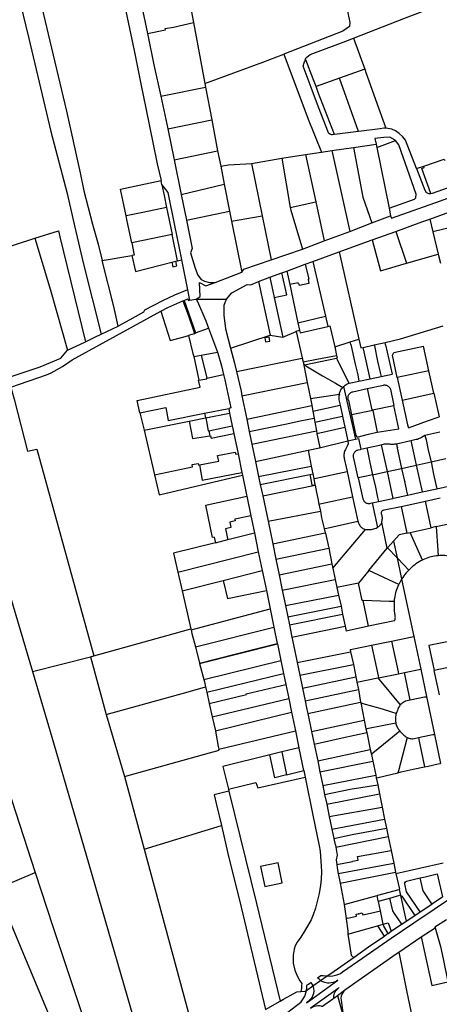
# Model space of a CAD drawing. Header units: inches. Extents: x 210911 to 224988, y 571697 to 586201.
# Tile 186 of 256: x 213439 to 213830, y 580238 to 581157. Entities that reach past the tile are written whole.
import ezdxf

# ---------------------------------------------------------------- set-up
doc = ezdxf.new("R2010")
doc.units = ezdxf.units.IN
doc.header["$MEASUREMENT"] = 0

msp = doc.modelspace()

# ---------------------------------------------------------------- linework, layer by layer
for points in [[(213387.539, 581401.752), (213398.925, 581348.282), (213413.244, 581283.3), (213426.247, 581227.891), (213447.634, 581139.304)], [(213579.999, 581265.774), (213647.338, 581278.648), (213705.869, 581290.859), (213719.67, 581286.225), (213737.368, 581201.257), (213746.861, 581154.276), (213746.507, 581150.532), (213740.487, 581146.221), (213685.251, 581124.706)], [(213520.43, 581246.296), (213525.5, 581222.681), (213535.068, 581179.701), (213545.855, 581128.1), (213552.49, 581095.592), (213556.819, 581074.383), (213567.31, 581022.3), (213570.933, 581006.799)], [(213445.215, 581230.43), (213447.412, 581220.682), (213482.851, 581071.5), (213495.601, 581014.099), (213499.093, 580997.237), (213507.027, 580966.196)], [(213595.462, 581183.997), (213601.106, 581154.086)], [(213551.867, 581174.697), (213558.253, 581143.908)], [(213750.439, 581139.673), (213798.633, 581158.685), (213828.307, 581169.77), (213829.194, 581167.255)], [(213582.577, 581149.964), (213601.106, 581154.086)], [(213601.106, 581154.086), (213611.796, 581097.43)], [(213558.253, 581143.908), (213575.121, 581147.441)], [(213558.253, 581143.908), (213564.321, 581114.652), (213570.646, 581085.54)], [(213574.906, 581148.499), (213582.577, 581149.964)], [(213575.121, 581147.441), (213574.906, 581148.499)], [(213447.634, 581139.304), (213468.314, 581052.6), (213483.452, 580994.844), (213490.409, 580964.563)], [(213705.751, 581119.409), (213705.372, 581120.388), (213706.808, 581121.998), (213709.964, 581124.417), (213745.77, 581137.868), (213747.729, 581138.604), (213750.439, 581139.673)], [(213750.439, 581139.673), (213760.755, 581110.666)], [(213611.796, 581097.43), (213665.662, 581117.113), (213685.251, 581124.706)], [(213685.251, 581124.706), (213708.126, 581064.18), (213720.422, 581033.227)], [(213703.411, 581113.505), (213703.621, 581114.551), (213703.905, 581115.578), (213704.262, 581116.583), (213704.691, 581117.56), (213705.188, 581118.503), (213705.751, 581119.409)], [(213715.377, 581094.526), (213712.954, 581100.79), (213712.943, 581100.818), (213705.751, 581119.409)], [(213726.948, 581051.245), (213717.828, 581075.339), (213710.879, 581093.72), (213703.411, 581113.505)], [(213760.755, 581110.666), (213737.302, 581102.324)], [(213760.755, 581110.666), (213762.209, 581106.578), (213762.729, 581105.116), (213770.755, 581082.565), (213780.371, 581055.535)], [(213611.796, 581097.43), (213612.432, 581094.043)], [(213737.302, 581102.324), (213715.377, 581094.526)], [(213755.104, 581052.56), (213737.302, 581102.324)], [(213570.646, 581085.54), (213612.432, 581094.043)], [(213612.432, 581094.043), (213618.195, 581063.353)], [(213732.739, 581049.654), (213717.502, 581089.035), (213715.377, 581094.526)], [(213570.646, 581085.54), (213577.287, 581054.97)], [(213577.287, 581054.97), (213618.195, 581063.353)], [(213618.195, 581063.353), (213623.687, 581034.46)], [(213577.287, 581054.97), (213583.164, 581026.213)], [(213726.948, 581051.245), (213727.016, 581051.188), (213728.13, 581050.301), (213730.299, 581049.337)], [(213755.104, 581052.56), (213732.739, 581049.654)], [(213780.371, 581055.535), (213778.449, 581055.594), (213775.194, 581055.171), (213755.104, 581052.56)], [(213809.009, 581017.937), (213798.614, 581044.495), (213796.173, 581047.642), (213792.732, 581050.735), (213789.543, 581053.042), (213785.994, 581054.699), (213782.362, 581055.473), (213780.371, 581055.535)], [(213784.881, 580973.779), (213785.867, 580971.8), (213831.237, 580987.867), (213961.098, 581035.906), (213986.527, 581045.03), (214017.048, 581053.825), (214022.222, 581055.72)], [(213732.739, 581049.654), (213730.299, 581049.337)], [(213789.374, 581044.022), (213789.02, 581044.462), (213784.271, 581047.126), (213778.679, 581046.841), (213770.229, 581045.97), (213771.275, 581040.814)], [(213771.897, 581037.751), (213789.374, 581044.022)], [(213783.41, 580981.028), (213807.01, 580989.393), (213808.296, 580990.804), (213808.756, 580994.073), (213792.422, 581040.239), (213789.374, 581044.022)], [(213583.164, 581026.213), (213623.687, 581034.46)], [(213623.687, 581034.46), (213626.523, 581020.092)], [(213705.449, 581030.992), (213720.422, 581033.227)], [(213720.422, 581033.227), (213730.21, 581034.687)], [(213730.21, 581034.687), (213750.429, 581037.703)], [(213730.21, 581034.687), (213746.733, 580959.384)], [(213750.429, 581037.703), (213771.275, 581040.814)], [(213750.429, 581037.703), (213759.027, 580991.248), (213767.502, 580967.221)], [(213771.275, 581040.814), (213771.897, 581037.751)], [(213771.897, 581037.751), (213783.41, 580981.028)], [(213583.164, 581026.213), (213589.745, 580993.848)], [(213626.523, 581020.092), (213633.66, 581021.621), (213655.208, 581022.609)], [(213655.208, 581022.609), (213683.356, 581027.696)], [(213655.208, 581022.609), (213665.015, 580973.828)], [(213683.356, 581027.696), (213705.449, 581030.992)], [(213683.356, 581027.696), (213691.403, 580981.713)], [(213705.449, 581030.992), (213715.053, 580987.002)], [(213815.919, 581020.289), (213834.879, 581026.744), (213835.3, 581025.487)], [(213626.523, 581020.092), (213629.806, 581003.453)], [(213809.009, 581017.937), (213815.919, 581020.289)], [(213809.009, 581017.937), (213816.739, 580997.816), (213818.107, 580995.687), (213820.555, 580994.597), (213822.361, 580994.783)], [(213822.361, 580994.783), (213813.979, 581018.182), (213816.128, 581019.038), (213815.919, 581020.289)], [(213538.413, 580973.836), (213533.249, 580998.773), (213570.933, 581006.799)], [(213571.786, 581002.707), (213570.933, 581006.799)], [(213571.786, 581002.707), (213577.399, 580995.641), (213583.494, 580964.806), (213589.85, 580933.152), (213589.91, 580932.857)], [(213571.786, 581002.707), (213573.736, 580992.989)], [(213589.745, 580993.848), (213629.806, 581003.453)], [(213629.806, 581003.453), (213634.803, 580978.135)], [(213821.324, 580970.922), (213894.972, 580997.923)], [(213822.361, 580994.783), (213824.068, 580994.959), (213843.194, 581001.91)], [(213573.736, 580992.989), (213576.028, 580981.565)], [(213589.745, 580993.848), (213594.577, 580969.996)], [(213691.403, 580981.713), (213715.053, 580987.002)], [(213715.053, 580987.002), (213723.034, 580950.442)], [(213553.995, 580977.038), (213538.413, 580973.836)], [(213576.028, 580981.565), (213553.995, 580977.038)], [(213576.028, 580981.565), (213581.32, 580956.538)], [(213594.577, 580969.996), (213634.803, 580978.135)], [(213634.803, 580978.135), (213636.642, 580968.818)], [(213691.403, 580981.713), (213691.851, 580979.152), (213702.715, 580942.933)], [(213783.41, 580981.028), (213784.881, 580973.779)], [(213539.432, 580968.91), (213538.413, 580973.836)], [(213543.621, 580948.658), (213539.432, 580968.91)], [(213594.577, 580969.996), (213599.956, 580943.433), (213598.511, 580939.322), (213602.674, 580925.042), (213605.332, 580918.524), (213608.229, 580914.519), (213611.499, 580912.834), (213615.952, 580911.828), (213621.295, 580911.801)], [(213636.642, 580968.818), (213665.015, 580973.828)], [(213636.642, 580968.818), (213646.105, 580921.272)], [(213665.015, 580973.828), (213673.564, 580932.811)], [(213767.502, 580967.221), (213784.881, 580973.779)], [(213789.664, 580959.436), (213813.921, 580968.208), (213821.324, 580970.922)], [(213821.324, 580970.922), (213824.194, 580959.057)], [(213453.407, 580952.996), (213475.261, 580959.828)], [(213475.261, 580959.828), (213476.592, 580954.378), (213500.485, 580856.523)], [(213490.409, 580964.563), (213498.639, 580928.739), (213515.077, 580863.684), (213515.118, 580863.522)], [(213507.027, 580966.196), (213512.195, 580947.323), (213515.891, 580932.281)], [(213723.034, 580950.442), (213746.733, 580959.384)], [(213746.733, 580959.384), (213767.502, 580967.221)], [(213767.628, 580951.467), (213789.664, 580959.436)], [(213789.664, 580959.436), (213799.826, 580929.749)], [(213848.897, 580964.758), (213824.194, 580959.057)], [(213824.194, 580959.057), (213829.239, 580938.198)], [(213395.954, 580936.264), (213417.835, 580941.633), (213453.407, 580952.996)], [(213453.407, 580952.996), (213468.029, 580904.668), (213483.874, 580848.622)], [(213581.32, 580956.538), (213543.621, 580948.658)], [(213586.402, 580931.991), (213581.32, 580956.538)], [(213702.715, 580942.933), (213723.034, 580950.442)], [(213736.906, 580940.304), (213746.251, 580943.737), (213767.628, 580951.467)], [(213767.628, 580951.467), (213775.445, 580922.746), (213799.826, 580929.749)], [(213543.621, 580948.658), (213545.976, 580937.326), (213543.822, 580936.883)], [(213673.564, 580932.811), (213702.715, 580942.933)], [(213712.363, 580931.286), (213736.906, 580940.304)], [(213736.906, 580940.304), (213755.385, 580858.783)], [(213515.891, 580932.281), (213543.822, 580936.883)], [(213530.949, 580871.144), (213526.946, 580889.454), (213515.891, 580932.281)], [(213543.822, 580936.883), (213547.086, 580922.095)], [(213580.901, 580930.632), (213584.694, 580931.569)], [(213580.901, 580930.632), (213581.946, 580926.379), (213585.734, 580927.345), (213584.694, 580931.569)], [(213584.694, 580931.569), (213586.402, 580931.991)], [(213586.402, 580931.991), (213589.91, 580932.857)], [(213589.91, 580932.857), (213595.587, 580904.923)], [(213646.105, 580921.272), (213648.057, 580924.072), (213673.564, 580932.811)], [(213705.25, 580928.672), (213712.363, 580931.286)], [(213712.363, 580931.286), (213724.062, 580880.466)], [(213799.826, 580929.749), (213829.239, 580938.198)], [(213829.239, 580938.198), (213831.256, 580929.858)], [(213547.086, 580922.095), (213570.229, 580927.997), (213580.901, 580930.632)], [(213683.499, 580920.681), (213688.268, 580922.433)], [(213688.268, 580922.433), (213705.25, 580928.672)], [(213688.268, 580922.433), (213690.932, 580909.922)], [(213705.25, 580928.672), (213708.632, 580914.912), (213707.889, 580914.751), (213708.713, 580910.639), (213700.02, 580908.824), (213699.712, 580910.299), (213699.042, 580910.159), (213698.75, 580911.556), (213690.932, 580909.922)], [(213621.295, 580911.801), (213646.105, 580921.272)], [(213631.934, 580896.1), (213637.051, 580902.026), (213651.173, 580909.823), (213654.673, 580909.564), (213661.906, 580912.747)], [(213661.906, 580912.747), (213672.413, 580916.608)], [(213661.906, 580912.747), (213672.634, 580862.741)], [(213672.413, 580916.608), (213683.499, 580920.681)], [(213672.413, 580916.608), (213676.479, 580897.576)], [(213676.479, 580897.576), (213688.019, 580900.104), (213683.499, 580920.681)], [(213595.587, 580904.923), (213583.54, 580899.79), (213572.27, 580894.65), (213555.38, 580885.95), (213554.7, 580883.98), (213541.82, 580876.99), (213530.949, 580871.144)], [(213595.587, 580904.923), (213597.543, 580895.296)], [(213603.692, 580896.281), (213607.232, 580898.545), (213606.688, 580911.734), (213612.737, 580908.534), (213621.295, 580911.801)], [(213690.932, 580909.922), (213698.528, 580874.241)], [(213570.618, 580884.827), (213577.205, 580888.437), (213591.281, 580894.56)], [(213591.281, 580894.56), (213592.336, 580895.02)], [(213591.281, 580894.56), (213596.305, 580881.448)], [(213592.336, 580895.02), (213595.857, 580896.552)], [(213592.336, 580895.02), (213602.945, 580864.64)], [(213595.857, 580896.552), (213596.217, 580895.084), (213597.543, 580895.296)], [(213597.543, 580895.296), (213603.692, 580896.281)], [(213603.692, 580896.281), (213604.969, 580894.108), (213612.79, 580875.838), (213615.147, 580869.116)], [(213603.692, 580896.281), (213631.934, 580896.1)], [(213631.934, 580896.1), (213630.537, 580893.669), (213629.485, 580890.342), (213629.543, 580881.246), (213630.964, 580868.491), (213635.714, 580850.499)], [(213676.479, 580897.576), (213684.352, 580860.716)], [(213430.929, 580813.982), (213464.162, 580825.601), (213468.592, 580827.423), (213478.917, 580833.265), (213488.131, 580839.623), (213570.618, 580884.827)], [(213570.618, 580884.827), (213579.489, 580857.675), (213591.331, 580860.744), (213596.56, 580862.368)], [(213596.305, 580881.448), (213602.008, 580864.296)], [(213698.528, 580874.241), (213724.062, 580880.466)], [(213724.062, 580880.466), (213726.289, 580870.79)], [(213515.118, 580863.522), (213530.949, 580871.144)], [(213602.945, 580864.64), (213615.147, 580869.116)], [(213615.147, 580869.116), (213623.475, 580846.85)], [(213696.923, 580866.295), (213700.029, 580867.192)], [(213698.528, 580874.241), (213700.029, 580867.192)], [(213700.029, 580867.192), (213700.543, 580864.779), (213726.289, 580870.79)], [(213726.289, 580870.79), (213728.155, 580871.226), (213733.003, 580851.706)], [(213779.692, 580855.802), (213794.079, 580859.084), (213833.881, 580871.237)], [(213500.485, 580856.523), (213509.176, 580860.657), (213515.118, 580863.522)], [(213596.56, 580862.368), (213597.801, 580862.753), (213602.008, 580864.296)], [(213596.56, 580862.368), (213600.689, 580845.596), (213601.362, 580842.583)], [(213602.008, 580864.296), (213602.945, 580864.64)], [(213635.714, 580850.499), (213672.652, 580862.656), (213672.634, 580862.741)], [(213672.216, 580857.02), (213671.658, 580860.781), (213667.795, 580860.086), (213668.396, 580856.443), (213672.216, 580857.02)], [(213672.634, 580862.741), (213684.352, 580860.716)], [(213684.352, 580860.716), (213684.55, 580860.682), (213696.99, 580865.996)], [(213696.99, 580865.996), (213696.923, 580866.295)], [(213696.99, 580865.996), (213702.48, 580841.577), (213702.556, 580841.203)], [(213747.343, 580856.24), (213755.385, 580858.783)], [(213755.385, 580858.783), (213757.223, 580850.677), (213759.323, 580851.156)], [(213426.639, 580822.548), (213458.206, 580833.199), (213477.392, 580841.246), (213483.874, 580848.622)], [(213483.874, 580848.622), (213500.485, 580856.523)], [(213635.714, 580850.499), (213639.421, 580836.461), (213641.192, 580828.845)], [(213733.003, 580851.706), (213747.343, 580856.24)], [(213733.003, 580851.706), (213734.46, 580843.677)], [(213747.874, 580853.873), (213747.343, 580856.24)], [(213747.874, 580853.873), (213751.999, 580835.485), (213754.21, 580825.46), (213755.417, 580819.827)], [(213759.323, 580851.156), (213769.597, 580853.499)], [(213759.609, 580849.86), (213759.323, 580851.156)], [(213765.766, 580821.986), (213759.609, 580849.86)], [(213769.597, 580853.499), (213779.692, 580855.802)], [(213769.801, 580852.544), (213769.597, 580853.499)], [(213769.801, 580852.544), (213772.802, 580838.467), (213774.918, 580829.1), (213775.977, 580824.127)], [(213780.157, 580853.728), (213779.692, 580855.802)], [(213780.157, 580853.728), (213786.302, 580826.296)], [(213788.04, 580846.298), (213815.628, 580852.355)], [(213820.612, 580829.39), (213815.628, 580852.355)], [(213601.362, 580842.583), (213608.187, 580843.9)], [(213601.362, 580842.583), (213606.284, 580820.562)], [(213608.187, 580843.9), (213623.475, 580846.85)], [(213608.187, 580843.9), (213613.515, 580822.439)], [(213623.475, 580846.85), (213623.841, 580845.855), (213627.164, 580834.059), (213629.162, 580825.831)], [(213641.192, 580828.845), (213702.556, 580841.203)], [(213702.556, 580841.203), (213703.292, 580837.572)], [(213703.292, 580837.572), (213716.249, 580840.28), (213734.46, 580843.677)], [(213704.648, 580834.838), (213719.478, 580838.004), (213734.501, 580841.234)], [(213734.46, 580843.677), (213734.995, 580841.34)], [(213734.995, 580841.34), (213734.501, 580841.234)], [(213734.501, 580841.234), (213735.459, 580839.313)], [(213746.144, 580817.89), (213735.459, 580839.313)], [(213786.537, 580843.935), (213788.04, 580846.298)], [(213791.032, 580823.022), (213786.537, 580843.935)], [(213703.292, 580837.572), (213703.88, 580834.674)], [(213704.54, 580834.815), (213703.88, 580834.674)], [(213703.88, 580834.674), (213707.154, 580818.538)], [(213704.648, 580834.838), (213704.54, 580834.815)], [(213705.981, 580833.949), (213704.54, 580834.815)], [(213705.981, 580833.949), (213721.457, 580824.652)], [(213551.256, 580790.274), (213548.601, 580801.519), (213607.308, 580814.248), (213605.928, 580820.496), (213606.284, 580820.562)], [(213606.284, 580820.562), (213613.624, 580821.93), (213613.64, 580821.934), (213613.515, 580822.439)], [(213613.515, 580822.439), (213629.162, 580825.831)], [(213629.162, 580825.831), (213630.34, 580820.977), (213635.962, 580794.751), (213633.96, 580794.349)], [(213641.192, 580828.845), (213645.476, 580810.424), (213646.24, 580805.902)], [(213721.457, 580824.652), (213733.416, 580817.774), (213740.201, 580813.766)], [(213755.417, 580819.827), (213765.766, 580821.986)], [(213765.766, 580821.986), (213775.977, 580824.127)], [(213775.977, 580824.127), (213786.302, 580826.296)], [(213820.612, 580829.39), (213791.032, 580823.022)], [(213791.032, 580823.022), (213795.528, 580802.054)], [(213825.196, 580808.391), (213820.612, 580829.39)], [(213430.929, 580813.982), (213434.095, 580803.008), (213446.481, 580754.331)], [(213646.24, 580805.902), (213707.154, 580818.538)], [(213707.154, 580818.538), (213710.23, 580803.375)], [(213737.118, 580807.611), (213737.281, 580808.47), (213737.512, 580809.314), (213737.808, 580810.137), (213738.169, 580810.934), (213738.591, 580811.7), (213739.073, 580812.431), (213739.61, 580813.121), (213740.201, 580813.766)], [(213740.201, 580813.766), (213740.633, 580814.253), (213741.087, 580814.719)], [(213741.087, 580814.719), (213741.828, 580815.394), (213742.615, 580816.015), (213743.444, 580816.577), (213744.312, 580817.079), (213745.214, 580817.517), (213746.144, 580817.89)], [(213741.087, 580814.719), (213752.31, 580765.679)], [(213746.144, 580817.89), (213755.417, 580819.827)], [(213749.704, 580809.841), (213762.93, 580812.784)], [(213762.93, 580812.784), (213778.28, 580816.066)], [(213762.93, 580812.784), (213767.261, 580792.852)], [(213778.28, 580816.066), (213778.942, 580816.131), (213779.607, 580816.121), (213780.266, 580816.035), (213780.911, 580815.875), (213781.534, 580815.642), (213782.127, 580815.34), (213782.681, 580814.973), (213783.19, 580814.545), (213783.647, 580814.062), (213784.046, 580813.53), (213784.382, 580812.956), (213784.651, 580812.348)], [(213784.651, 580812.348), (213788.012, 580796.893)], [(213646.24, 580805.902), (213650.739, 580784.271)], [(213710.23, 580803.375), (213737.118, 580807.611)], [(213710.23, 580803.375), (213711.437, 580797.428), (213711.53, 580796.914)], [(213737.118, 580807.611), (213736.866, 580806.732), (213736.69, 580805.834), (213736.592, 580804.925), (213736.572, 580804.011), (213736.63, 580803.098), (213736.766, 580802.194)], [(213736.766, 580802.194), (213737.858, 580797.258)], [(213745.516, 580801.948), (213745.326, 580802.59), (213745.209, 580803.25), (213745.165, 580803.918), (213745.195, 580804.587), (213745.299, 580805.249), (213745.475, 580805.895), (213745.721, 580806.517), (213746.035, 580807.109), (213746.413, 580807.662), (213746.849, 580808.171), (213747.339, 580808.628), (213747.876, 580809.028), (213748.454, 580809.366), (213749.066, 580809.638), (213749.704, 580809.841)], [(213795.528, 580802.054), (213825.196, 580808.391)], [(213825.196, 580808.391), (213830.11, 580786.412)], [(213551.256, 580790.274), (213575.312, 580795.059), (213577.625, 580783.034), (213611.551, 580789.848)], [(213611.551, 580789.848), (213633.96, 580794.349)], [(213633.96, 580794.349), (213634.839, 580789.984)], [(213650.739, 580784.271), (213711.53, 580796.914)], [(213711.53, 580796.914), (213712.44, 580791.86)], [(213712.44, 580791.86), (213737.858, 580797.258)], [(213737.858, 580797.258), (213740.068, 580786.964)], [(213745.516, 580801.948), (213748.436, 580788.296)], [(213768.127, 580792.955), (213788.012, 580796.893)], [(213768.127, 580792.955), (213768.237, 580792.403)], [(213792.584, 580775.314), (213788.012, 580796.893)], [(213795.528, 580802.054), (213800.481, 580779.055), (213801.501, 580776.301)], [(213551.256, 580790.274), (213555.073, 580774.108)], [(213597.057, 580782.464), (213612.393, 580785.516)], [(213611.551, 580789.848), (213612.393, 580785.516)], [(213612.393, 580785.516), (213612.523, 580785.542)], [(213612.523, 580785.542), (213634.839, 580789.984)], [(213612.523, 580785.542), (213614.9, 580773.393), (213615.39, 580773.492)], [(213634.839, 580789.984), (213637.35, 580777.932)], [(213650.739, 580784.271), (213653.175, 580772.653)], [(213653.175, 580772.653), (213688.28, 580779.801), (213700.678, 580782.671), (213713.62, 580785.301)], [(213712.44, 580791.86), (213713.62, 580785.301)], [(213713.62, 580785.301), (213714.34, 580781.299)], [(213714.34, 580781.299), (213740.068, 580786.964)], [(213740.068, 580786.964), (213742.23, 580776.693)], [(213768.244, 580792.366), (213748.436, 580788.296)], [(213748.436, 580788.296), (213752.471, 580769.14), (213753.807, 580767.523), (213764.13, 580770.277), (213772.133, 580772.146), (213772.251, 580772.165)], [(213767.261, 580792.852), (213768.244, 580792.366)], [(213768.237, 580792.403), (213768.244, 580792.366)], [(213768.244, 580792.366), (213772.251, 580772.165)], [(213801.501, 580776.301), (213819.365, 580782.578), (213830.11, 580786.412)], [(213555.073, 580774.108), (213597.057, 580782.464)], [(213597.057, 580782.464), (213600.363, 580766.089), (213616.277, 580768.819)], [(213615.39, 580773.492), (213637.35, 580777.932)], [(213637.35, 580777.932), (213638.806, 580770.879)], [(213714.34, 580781.299), (213715.745, 580773.492)], [(213716.228, 580770.808), (213742.23, 580776.693)], [(213742.23, 580776.693), (213744.987, 580763.886)], [(213772.251, 580772.165), (213792.584, 580775.314)], [(213555.073, 580774.108), (213564.906, 580732.462)], [(213615.39, 580773.492), (213616.277, 580768.819)], [(213616.277, 580768.819), (213617.017, 580768.856), (213617.547, 580766.463), (213638.806, 580770.879)], [(213638.806, 580770.879), (213642.694, 580752.049)], [(213653.175, 580772.653), (213655.66, 580760.777)], [(213655.66, 580760.777), (213715.745, 580773.492)], [(213715.745, 580773.492), (213716.228, 580770.808)], [(213716.228, 580770.808), (213716.268, 580770.588), (213718.809, 580757.927), (213718.531, 580757.41)], [(213744.987, 580763.886), (213752.31, 580765.679)], [(213752.31, 580765.679), (213754.835, 580766.297), (213757.024, 580756.164)], [(213803.782, 580764.332), (213808.844, 580765.447)], [(213808.844, 580765.447), (213809.857, 580765.727), (213810.85, 580766.07), (213811.82, 580766.476), (213812.762, 580766.943), (213813.672, 580767.468)], [(213813.672, 580767.468), (213815.324, 580768.511), (213816.891, 580769.37)], [(213816.891, 580769.37), (213830.641, 580772.467)], [(213816.891, 580769.37), (213817.966, 580765.046), (213820.023, 580755.26), (213822.57, 580744.341)], [(213655.66, 580760.777), (213658.99, 580744.631)], [(213708.001, 580755.255), (213718.531, 580757.41)], [(213718.531, 580757.41), (213744.987, 580763.886)], [(213744.987, 580763.886), (213745.188, 580761.153), (213744.404, 580759.134), (213742.716, 580755.93)], [(213757.024, 580756.164), (213762.593, 580757.425)], [(213762.593, 580757.425), (213776.073, 580760.419)], [(213762.593, 580757.425), (213763.57, 580753.088), (213765.613, 580743.811), (213768.081, 580732.431)], [(213776.073, 580760.419), (213779.135, 580761.097)], [(213776.073, 580760.419), (213781.531, 580735.347)], [(213779.135, 580761.097), (213780.051, 580761.231), (213780.975, 580761.302), (213781.901, 580761.308), (213782.826, 580761.251), (213783.744, 580761.129)], [(213783.744, 580761.129), (213784.829, 580761.007), (213785.92, 580760.951), (213787.011, 580760.961), (213788.101, 580761.036), (213789.184, 580761.176), (213790.256, 580761.381)], [(213790.256, 580761.381), (213803.782, 580764.332)], [(213790.256, 580761.381), (213790.836, 580758.988), (213791.183, 580757.374), (213791.036, 580757.342), (213792.586, 580750.041), (213792.439, 580750.009), (213792.788, 580748.385), (213795.157, 580738.335)], [(213803.782, 580764.332), (213808.841, 580741.34)], [(213446.481, 580754.331), (213455.067, 580756.123), (213508.306, 580563.568)], [(213606.9, 580741.548), (213624.657, 580745.045), (213623.65, 580750.229), (213640.15, 580753.478), (213640.512, 580751.619), (213642.694, 580752.049)], [(213642.694, 580752.049), (213642.703, 580752.007), (213646.314, 580734.519)], [(213658.99, 580744.631), (213707.998, 580755.27), (213708.001, 580755.255)], [(213708.001, 580755.255), (213710.823, 580740.541)], [(213742.716, 580755.93), (213742.31, 580755.07), (213741.972, 580754.18), (213741.703, 580753.268), (213741.506, 580752.337), (213741.381, 580751.394), (213741.329, 580750.444), (213741.351, 580749.493), (213741.447, 580748.546), (213741.615, 580747.61)], [(213741.615, 580747.61), (213744.315, 580735.544)], [(213750.404, 580749.242), (213750.325, 580749.896), (213750.324, 580750.555), (213750.402, 580751.209), (213750.558, 580751.849), (213750.789, 580752.467), (213751.092, 580753.052), (213751.463, 580753.596), (213751.896, 580754.092), (213752.386, 580754.533), (213752.925, 580754.913), (213753.505, 580755.225), (213754.118, 580755.465), (213754.756, 580755.631)], [(213754.671, 580729.472), (213750.404, 580749.242)], [(213754.756, 580755.631), (213756.756, 580756.104), (213757.024, 580756.164)], [(213822.57, 580744.341), (213836.227, 580747.437)], [(213390.891, 580745.072), (213398.114, 580725.045), (213418.923, 580657.097), (213450.987, 580548.745)], [(213564.906, 580732.462), (213600.301, 580739.749), (213599.886, 580741.882), (213605.363, 580742.961), (213605.684, 580741.309), (213606.9, 580741.548)], [(213606.9, 580741.548), (213609.316, 580727.395), (213646.314, 580734.519)], [(213658.99, 580744.631), (213661.888, 580730.682)], [(213661.888, 580730.682), (213710.823, 580740.541)], [(213710.823, 580740.541), (213712.298, 580733.12)], [(213781.531, 580735.347), (213795.157, 580738.335)], [(213795.157, 580738.335), (213808.841, 580741.34)], [(213795.157, 580738.335), (213797.659, 580727.776), (213798.014, 580726.164), (213797.868, 580726.132), (213799.425, 580718.846), (213799.279, 580718.813), (213799.64, 580717.19), (213800.698, 580713.341)], [(213808.841, 580741.34), (213822.57, 580744.341)], [(213808.841, 580741.34), (213814.377, 580716.383)], [(213822.57, 580744.341), (213824.979, 580733.028), (213827.068, 580723.226), (213827.938, 580719.383)], [(213564.906, 580732.462), (213569.313, 580713.794), (213646.804, 580732.145)], [(213646.314, 580734.519), (213646.804, 580732.145)], [(213646.804, 580732.145), (213650.631, 580713.614)], [(213661.888, 580730.682), (213663.421, 580723.353)], [(213663.421, 580723.353), (213709.609, 580732.583)], [(213709.609, 580732.583), (213712.298, 580733.12)], [(213709.609, 580732.583), (213710.447, 580728.031), (213711.438, 580722.56), (213714.357, 580723.106)], [(213712.298, 580733.12), (213713.193, 580728.769)], [(213713.193, 580728.769), (213715.578, 580729.288), (213744.315, 580735.544)], [(213713.193, 580728.769), (213714.357, 580723.106)], [(213744.315, 580735.544), (213749.473, 580711.86)], [(213762.421, 580731.182), (213754.671, 580729.472)], [(213754.671, 580729.472), (213758.998, 580709.799)], [(213768.081, 580732.431), (213762.421, 580731.182)], [(213768.081, 580732.431), (213781.531, 580735.347)], [(213768.081, 580732.431), (213770.687, 580720.707), (213772.749, 580711.323), (213773.555, 580707.413)], [(213781.531, 580735.347), (213786.99, 580710.352)], [(213663.421, 580723.353), (213665.75, 580712.647)], [(213665.75, 580712.647), (213714.448, 580722.665)], [(213714.357, 580723.106), (213714.448, 580722.665)], [(213714.448, 580722.665), (213715.826, 580715.813), (213716.965, 580710.402), (213718.109, 580705.068)], [(213827.938, 580719.383), (213841.77, 580722.42)], [(213613.899, 580704.46), (213650.905, 580712.284)], [(213650.631, 580713.614), (213650.905, 580712.284)], [(213650.905, 580712.284), (213654.623, 580694.149)], [(213665.75, 580712.647), (213670.745, 580689.004)], [(213718.109, 580705.068), (213720.347, 580705.553), (213749.473, 580711.86)], [(213749.473, 580711.86), (213754.459, 580688.958)], [(213773.555, 580707.413), (213786.99, 580710.352)], [(213786.99, 580710.352), (213787.546, 580710.473), (213800.698, 580713.341)], [(213800.698, 580713.341), (213814.377, 580716.383)], [(213814.377, 580716.383), (213827.938, 580719.383)], [(213817.261, 580707.86), (213831.194, 580710.883)], [(213620.409, 580674.205), (213618.888, 580673.902), (213612.561, 580704.173), (213613.899, 580704.46)], [(213718.109, 580705.068), (213719.552, 580698.345)], [(213758.998, 580709.799), (213759.219, 580709.183), (213759.507, 580708.596), (213759.859, 580708.044), (213760.269, 580707.534), (213760.734, 580707.073), (213761.246, 580706.667), (213761.801, 580706.32), (213762.391, 580706.037), (213763.008, 580705.82), (213763.646, 580705.674), (213764.296, 580705.599), (213764.95, 580705.597), (213765.601, 580705.668)], [(213765.601, 580705.668), (213767.827, 580706.156)], [(213767.827, 580706.156), (213773.555, 580707.413)], [(213767.827, 580706.156), (213772.762, 580683.312)], [(213778.793, 580699.538), (213794.686, 580702.896)], [(213794.686, 580702.896), (213817.261, 580707.86)], [(213794.686, 580702.896), (213800.13, 580677.994)], [(213822.672, 580682.987), (213817.261, 580707.86)], [(213654.623, 580694.149), (213648.812, 580692.932), (213641.325, 580691.364), (213639.659, 580691.01), (213640.019, 580689.294), (213635.003, 580688.228), (213636.009, 580683.499), (213636.095, 580683.086), (213630.856, 580681.973), (213632.126, 580675.919), (213632.85, 580673.066), (213633.09, 580671.953)], [(213654.623, 580694.149), (213657.893, 580678.201)], [(213670.745, 580689.004), (213719.552, 580698.345)], [(213719.552, 580698.345), (213720.525, 580692.319), (213723.029, 580682.114)], [(213776.54, 580695.787), (213776.368, 580696.189), (213776.268, 580696.615), (213776.242, 580697.052), (213776.291, 580697.487), (213776.413, 580697.907), (213776.606, 580698.3), (213776.862, 580698.654), (213777.175, 580698.959), (213777.536, 580699.207), (213777.934, 580699.389), (213778.357, 580699.5), (213778.793, 580699.538)], [(213776.599, 580687.98), (213776.849, 580688.827), (213777.037, 580689.69), (213777.16, 580690.565), (213777.218, 580691.447), (213777.212, 580692.33), (213777.14, 580693.211), (213777.004, 580694.083), (213776.803, 580694.944), (213776.54, 580695.787)], [(213670.745, 580689.004), (213674.96, 580668.06)], [(213723.029, 580682.114), (213725.328, 580682.615), (213754.459, 580688.958)], [(213754.459, 580688.958), (213754.652, 580688.15), (213754.913, 580687.361), (213755.241, 580686.598), (213755.632, 580685.865), (213756.085, 580685.169), (213756.596, 580684.513), (213757.161, 580683.904), (213757.776, 580683.346), (213758.437, 580682.842), (213759.138, 580682.396), (213759.875, 580682.012), (213760.642, 580681.693), (213761.433, 580681.44)], [(213761.433, 580681.44), (213762.545, 580681.291), (213763.665, 580681.211), (213764.787, 580681.203), (213765.908, 580681.264), (213767.022, 580681.396), (213768.126, 580681.598), (213769.215, 580681.869), (213770.285, 580682.207), (213771.332, 580682.612), (213772.351, 580683.082)], [(213772.351, 580683.082), (213772.762, 580683.312)], [(213772.762, 580683.312), (213773.406, 580683.734), (213774.012, 580684.21), (213774.574, 580684.737), (213775.089, 580685.311), (213775.551, 580685.926), (213775.96, 580686.58), (213776.31, 580687.266), (213776.599, 580687.98)], [(213779.78, 580672.959), (213776.599, 580687.98)], [(213803.2, 580678.674), (213822.672, 580682.987)], [(213827.42, 580684.015), (213822.672, 580682.987)], [(213827.42, 580684.015), (213843.494, 580687.583)], [(213827.42, 580684.015), (213828.845, 580661.788), (213828.868, 580661.575), (213829.148, 580656.798)], [(213620.409, 580674.205), (213621.521, 580669.038)], [(213633.09, 580671.953), (213657.893, 580678.201)], [(213657.893, 580678.201), (213661.587, 580660.557)], [(213674.96, 580668.06), (213723.967, 580678.292)], [(213723.029, 580682.114), (213723.967, 580678.292)], [(213723.967, 580678.292), (213724.092, 580677.78), (213727.228, 580663.902)], [(213730.974, 580645.307), (213761.433, 580681.44)], [(213792.929, 580676.462), (213787.649, 580670.525)], [(213800.13, 580677.994), (213792.929, 580676.462)], [(213800.13, 580677.994), (213803.2, 580678.674)], [(213814.502, 580652.845), (213803.2, 580678.674)], [(213621.521, 580669.038), (213582.515, 580659.156), (213586.517, 580641.641)], [(213621.521, 580669.038), (213633.09, 580671.953)], [(213674.96, 580668.06), (213677.96, 580653.681)], [(213781.709, 580663.847), (213779.78, 580672.959)], [(213787.649, 580670.525), (213782.093, 580664.279)], [(213787.649, 580670.525), (213790.955, 580654.926)], [(213586.517, 580641.641), (213661.587, 580660.557)], [(213661.587, 580660.557), (213665.217, 580642.979)], [(213677.96, 580653.681), (213727.228, 580663.902)], [(213727.228, 580663.902), (213730.114, 580649.275)], [(213764.702, 580643.241), (213781.709, 580663.847)], [(213782.093, 580664.279), (213781.709, 580663.847)], [(213790.955, 580654.926), (213782.093, 580664.279)], [(213829.148, 580656.798), (213827.512, 580656.67), (213825.883, 580656.469), (213824.265, 580656.195), (213822.661, 580655.85), (213821.074, 580655.433), (213819.507, 580654.945), (213817.964, 580654.388), (213816.447, 580653.763), (213814.959, 580653.07)], [(213840.184, 580656.315), (213838.625, 580656.596), (213837.054, 580656.807), (213835.476, 580656.948), (213833.893, 580657.017), (213832.309, 580657.015), (213830.726, 580656.942), (213829.148, 580656.798)], [(213677.96, 580653.681), (213680.941, 580639.112)], [(213680.941, 580639.112), (213730.114, 580649.275)], [(213730.114, 580649.275), (213730.974, 580645.307)], [(213790.955, 580654.926), (213795.176, 580635.009)], [(213791.539, 580654.31), (213790.955, 580654.926)], [(213791.539, 580654.31), (213801.799, 580643.492)], [(213814.502, 580652.845), (213812.942, 580652.028), (213811.413, 580651.153), (213809.92, 580650.219), (213808.463, 580649.23), (213807.044, 580648.186), (213805.667, 580647.088), (213804.332, 580645.939), (213803.042, 580644.74), (213801.799, 580643.492)], [(213814.959, 580653.07), (213814.502, 580652.845)], [(213586.517, 580641.641), (213590.532, 580624.177)], [(213628.956, 580633.85), (213665.217, 580642.979)], [(213665.217, 580642.979), (213669.079, 580624.577)], [(213680.941, 580639.112), (213683.943, 580624.693)], [(213730.974, 580645.307), (213733.243, 580634.835)], [(213764.702, 580643.241), (213754.841, 580631.391)], [(213792.512, 580629.903), (213764.702, 580643.241)], [(213801.799, 580643.492), (213800.558, 580642.191), (213799.37, 580640.842), (213798.235, 580639.447), (213797.157, 580638.009), (213796.137, 580636.528), (213795.176, 580635.009)], [(213590.532, 580624.177), (213628.956, 580633.85)], [(213628.956, 580633.85), (213632.747, 580616.937), (213669.079, 580624.577)], [(213683.943, 580624.693), (213733.243, 580634.835)], [(213733.243, 580634.835), (213734.912, 580627.132)], [(213754.841, 580631.391), (213734.912, 580627.132)], [(213758.322, 580615.234), (213754.841, 580631.391)], [(213788.482, 580614.063), (213788.582, 580615.706), (213788.751, 580617.344), (213788.988, 580618.973), (213789.293, 580620.591), (213789.666, 580622.194), (213790.105, 580623.781), (213790.61, 580625.348), (213791.18, 580626.892), (213791.815, 580628.412), (213792.512, 580629.903)], [(213795.176, 580635.009), (213794.45, 580633.765), (213793.763, 580632.498), (213793.117, 580631.211), (213792.512, 580629.903)], [(213795.176, 580635.009), (213806.487, 580581.646)], [(213590.532, 580624.177), (213598.709, 580588.607)], [(213669.079, 580624.577), (213672.607, 580607.197)], [(213683.943, 580624.693), (213686.849, 580610.466)], [(213686.849, 580610.466), (213736.431, 580620.12)], [(213734.912, 580627.132), (213736.431, 580620.12)], [(213736.431, 580620.12), (213738.651, 580609.872)], [(213686.849, 580610.466), (213689.017, 580599.803)], [(213689.017, 580599.803), (213738.651, 580609.872)], [(213738.651, 580609.872), (213740.19, 580602.509)], [(213759.335, 580615.182), (213758.322, 580615.234)], [(213788.482, 580614.063), (213783.518, 580614.233), (213759.335, 580615.182)], [(213764.293, 580591.017), (213759.335, 580615.182)], [(213789.029, 580601.014), (213788.745, 580603.176), (213788.538, 580605.347), (213788.409, 580607.524), (213788.356, 580609.704), (213788.38, 580611.885), (213788.482, 580614.063)], [(213598.883, 580587.853), (213672.607, 580607.197)], [(213672.607, 580607.197), (213676.078, 580590.389)], [(213690.523, 580592.383), (213740.19, 580602.509)], [(213740.19, 580602.509), (213742.55, 580591.065)], [(213788.54, 580596.078), (213788.811, 580596.653), (213789.024, 580597.252), (213789.179, 580597.869), (213789.272, 580598.498), (213789.304, 580599.133), (213789.274, 580599.768), (213789.182, 580600.397), (213789.029, 580601.014)], [(213689.017, 580599.803), (213690.523, 580592.383)], [(213690.523, 580592.383), (213692.961, 580580.881)], [(213692.961, 580580.881), (213742.55, 580591.065)], [(213742.55, 580591.065), (213743.495, 580586.657)], [(213764.293, 580591.017), (213743.495, 580586.657)], [(213788.54, 580596.078), (213764.293, 580591.017)], [(213508.306, 580563.568), (213583.098, 580584.283), (213598.709, 580588.607)], [(213598.709, 580588.607), (213598.883, 580587.853)], [(213598.883, 580587.853), (213599.71, 580584.254), (213602.936, 580571.751)], [(213602.936, 580571.751), (213676.078, 580590.389)], [(213676.078, 580590.389), (213679.218, 580575.074)], [(213606.82, 580556.696), (213656.761, 580569.357), (213679.218, 580575.074)], [(213606.914, 580556.33), (213679.306, 580574.645)], [(213679.218, 580575.074), (213679.306, 580574.645)], [(213679.306, 580574.645), (213682.536, 580559.116)], [(213692.961, 580580.881), (213695.354, 580569.267)], [(213747.216, 580569.272), (213750.475, 580569.954), (213767.213, 580573.457)], [(213767.213, 580573.457), (213785.815, 580577.33)], [(213767.213, 580573.457), (213773.223, 580544.79), (213773.584, 580543.066)], [(213785.815, 580577.33), (213804.929, 580581.321), (213806.487, 580581.646)], [(213785.815, 580577.33), (213791.791, 580548.632), (213792.169, 580546.818)], [(213806.487, 580581.646), (213812.978, 580551.019)], [(213845.23, 580578.088), (213820.587, 580573.188), (213825.534, 580549.783)], [(213505.069, 580562.672), (213508.306, 580563.568)], [(213602.936, 580571.751), (213606.82, 580556.696)], [(213695.354, 580569.267), (213697.828, 580557.412)], [(213697.828, 580557.412), (213747.635, 580567.313)], [(213747.216, 580569.272), (213747.635, 580567.313)], [(213747.635, 580567.313), (213750.156, 580555.342)], [(213450.987, 580548.745), (213505.069, 580562.672)], [(213505.069, 580562.672), (213519.88, 580508.879)], [(213606.82, 580556.696), (213606.914, 580556.33)], [(213606.914, 580556.33), (213610.797, 580541.282)], [(213610.797, 580541.282), (213682.536, 580559.116)], [(213682.536, 580559.116), (213685.013, 580547.123)], [(213697.828, 580557.412), (213700.306, 580545.371)], [(213700.306, 580545.371), (213750.156, 580555.342)], [(213750.156, 580555.342), (213751.879, 580547.335), (213752.475, 580543.936)], [(213850.253, 580555.086), (213825.534, 580549.783)], [(213450.987, 580548.745), (213470.683, 580482.328), (213503.473, 580369.16)], [(213613.509, 580529.507), (213685.013, 580547.123)], [(213685.013, 580547.123), (213687.177, 580536.743)], [(213700.306, 580545.371), (213702.763, 580533.363)], [(213773.584, 580543.066), (213792.169, 580546.818)], [(213792.169, 580546.818), (213797.801, 580547.955)], [(213797.801, 580547.955), (213812.978, 580551.019)], [(213803.146, 580522.079), (213802.476, 580525.387), (213800.631, 580534.202), (213798.106, 580546.471), (213797.801, 580547.955)], [(213812.978, 580551.019), (213818.386, 580525.504)], [(213830.412, 580527.228), (213825.534, 580549.783)], [(213610.797, 580541.282), (213611.358, 580539.107), (213612.385, 580534.523)], [(213615.87, 580518.976), (213650.603, 580527.42), (213650.278, 580528.191), (213687.177, 580536.743)], [(213687.177, 580536.743), (213689.947, 580523.564)], [(213702.763, 580533.363), (213752.475, 580543.936)], [(213752.475, 580543.936), (213753.018, 580540.785), (213753.412, 580538.994)], [(213753.412, 580538.994), (213772.99, 580542.946)], [(213753.412, 580538.994), (213754.808, 580532.103)], [(213772.99, 580542.946), (213773.584, 580543.066)], [(213772.99, 580542.946), (213774.171, 580541.516), (213793.87, 580517.671)], [(213519.88, 580508.879), (213596.296, 580530.063), (213612.385, 580534.523)], [(213612.385, 580534.523), (213613.509, 580529.507)], [(213613.509, 580529.507), (213615.87, 580518.976)], [(213702.763, 580533.363), (213705.188, 580521.437)], [(213705.188, 580521.437), (213754.808, 580532.103)], [(213754.808, 580532.103), (213756.947, 580520.2)], [(213615.87, 580518.976), (213618.638, 580506.625)], [(213618.638, 580506.625), (213689.947, 580523.564)], [(213689.947, 580523.564), (213692.476, 580510.993)], [(213705.188, 580521.437), (213706.781, 580513.526), (213707.614, 580509.652)], [(213707.614, 580509.652), (213756.947, 580520.2)], [(213756.947, 580520.2), (213756.966, 580520.107), (213757.068, 580519.573)], [(213757.068, 580519.573), (213760.109, 580503.591)], [(213790.218, 580509.858), (213786.136, 580511.1), (213777.453, 580513.656), (213759.442, 580518.884), (213757.068, 580519.573)], [(213793.87, 580517.671), (213793.095, 580516.454), (213792.384, 580515.198), (213791.739, 580513.907), (213791.162, 580512.584), (213790.655, 580511.233), (213790.218, 580509.858)], [(213798.786, 580521.107), (213797.879, 580520.672), (213797.003, 580520.178), (213796.16, 580519.629), (213795.355, 580519.026), (213794.59, 580518.373), (213793.87, 580517.671)], [(213803.146, 580522.079), (213798.786, 580521.107)], [(213816.519, 580524.88), (213803.146, 580522.079)], [(213818.386, 580525.504), (213818.058, 580525.272), (213817.699, 580525.09), (213817.317, 580524.962), (213816.921, 580524.892), (213816.519, 580524.88)], [(213818.386, 580525.504), (213825.898, 580490.068)], [(213519.88, 580508.879), (213536.734, 580450.815)], [(213621.565, 580493.566), (213692.476, 580510.993)], [(213692.476, 580510.993), (213696.162, 580493.691)], [(213707.614, 580509.652), (213711.233, 580492.947)], [(213790.218, 580509.858), (213789.904, 580508.8), (213789.661, 580507.725), (213789.488, 580506.635), (213789.387, 580505.537), (213789.359, 580504.434), (213789.403, 580503.332), (213789.52, 580502.235), (213789.708, 580501.148)], [(213618.638, 580506.625), (213621.565, 580493.566)], [(213711.233, 580492.947), (213760.109, 580503.591)], [(213760.109, 580503.591), (213761.849, 580495.411)], [(213761.849, 580495.411), (213764.233, 580495.902), (213789.708, 580501.148)], [(213789.708, 580501.148), (213789.907, 580500.18), (213790.169, 580499.228), (213790.491, 580498.294), (213790.873, 580497.382), (213791.312, 580496.498), (213791.808, 580495.643), (213792.358, 580494.823), (213792.96, 580494.039), (213793.611, 580493.296)], [(213621.565, 580493.566), (213622.049, 580491.407), (213624.247, 580478.796), (213624.833, 580476.323)], [(213624.833, 580476.323), (213696.162, 580493.691)], [(213696.162, 580493.691), (213699.341, 580477.763)], [(213711.233, 580492.947), (213713.614, 580481.231)], [(213713.614, 580481.231), (213739.782, 580487.058), (213762.607, 580491.85)], [(213761.849, 580495.411), (213762.607, 580491.85)], [(213762.607, 580491.85), (213765.947, 580476.098)], [(213793.611, 580493.296), (213790.196, 580490.491), (213783.174, 580484.78), (213768.448, 580472.775), (213766.92, 580471.529)], [(213793.611, 580493.296), (213794.406, 580492.292), (213795.258, 580491.336), (213796.163, 580490.431), (213797.12, 580489.579), (213798.123, 580488.784), (213799.171, 580488.048), (213800.259, 580487.373)], [(213821.019, 580489.368), (213824.244, 580490.009)], [(213824.244, 580490.009), (213824.792, 580490.086), (213825.346, 580490.106), (213825.898, 580490.068)], [(213825.898, 580490.068), (213831.335, 580463.159)], [(213713.614, 580481.231), (213716.91, 580465.546)], [(213800.259, 580487.373), (213792.237, 580456.349), (213791.761, 580454.507)], [(213800.259, 580487.373), (213801.129, 580487.016), (213802.02, 580486.713), (213802.928, 580486.467), (213803.849, 580486.277), (213804.78, 580486.144), (213805.718, 580486.07)], [(213805.718, 580486.07), (213810.808, 580487.214)], [(213810.808, 580487.214), (213821.019, 580489.368)], [(213810.808, 580487.214), (213811.476, 580483.831), (213813.328, 580475.011), (213816.109, 580461.674), (213816.455, 580460.017)], [(213415.601, 580476.604), (213420.591, 580462.024), (213453.464, 580361.416)], [(213536.734, 580450.815), (213610.537, 580471.564), (213625.001, 580475.616), (213624.833, 580476.323)], [(213683.359, 580473.804), (213672.295, 580471.063)], [(213683.553, 580473.852), (213683.359, 580473.804)], [(213683.359, 580473.804), (213687.992, 580452.545)], [(213699.341, 580477.763), (213683.553, 580473.852)], [(213699.341, 580477.763), (213699.39, 580477.518)], [(213699.39, 580477.518), (213703.814, 580456.625)], [(213716.91, 580465.546), (213765.947, 580476.098)], [(213765.947, 580476.098), (213766.92, 580471.529)], [(213766.92, 580471.529), (213768.278, 580465.15)], [(213672.295, 580471.063), (213628.645, 580460.247)], [(213687.992, 580452.545), (213676.891, 580449.826), (213672.295, 580471.063)], [(213716.91, 580465.546), (213719.029, 580455.314)], [(213719.029, 580455.314), (213768.278, 580465.15)], [(213768.278, 580465.15), (213770.986, 580452.305)], [(213816.455, 580460.017), (213819.769, 580460.702), (213829.06, 580462.662), (213831.335, 580463.159)], [(213628.645, 580460.247), (213633.65, 580439.142)], [(213687.992, 580452.545), (213703.855, 580456.43)], [(213703.814, 580456.625), (213703.855, 580456.43)], [(213703.855, 580456.43), (213705.101, 580450.485)], [(213719.029, 580455.314), (213721.661, 580442.613)], [(213771.553, 580449.579), (213773.367, 580450.025), (213779.802, 580451.606), (213791.761, 580454.507)], [(213791.761, 580454.507), (213794.705, 580455.221), (213805.84, 580457.822), (213816.455, 580460.017)], [(213536.734, 580450.815), (213555.212, 580383.156)], [(213633.65, 580439.142), (213659.258, 580445.495), (213661.033, 580440.368), (213705.101, 580450.485)], [(213705.101, 580450.485), (213712.374, 580414.996)], [(213721.661, 580442.613), (213770.986, 580452.305)], [(213770.986, 580452.305), (213771.553, 580449.579)], [(213771.553, 580449.579), (213772.907, 580443.074)], [(213634.098, 580437.226), (213620.389, 580433.968), (213622.681, 580424.403), (213627.295, 580405.117)], [(213633.65, 580439.142), (213634.098, 580437.226)], [(213634.098, 580437.226), (213659.735, 580332.378), (213681.947, 580241.542)], [(213721.661, 580442.613), (213723.38, 580434.316)], [(213723.38, 580434.316), (213747.186, 580439.05), (213772.907, 580443.074)], [(213725.305, 580425.021), (213774.519, 580434.901)], [(213772.907, 580443.074), (213774.519, 580434.901)], [(213774.519, 580434.901), (213777.013, 580422.438)], [(213723.38, 580434.316), (213725.305, 580425.021)], [(213725.305, 580425.021), (213727.651, 580413.699)], [(213727.651, 580413.699), (213777.013, 580422.438)], [(213777.013, 580422.438), (213779.233, 580411.25)], [(213712.374, 580414.996), (213718.393, 580386.314), (213719.129, 580381.171), (213719.228, 580381.157), (213720.147, 580367.404), (213720.374, 580362.233), (213720.147, 580355.287), (213719.499, 580349.572), (213718.167, 580341.885), (213716.57, 580334.457), (213714.796, 580327.993), (213712.836, 580322.07), (213710.877, 580317.37), (213707.52, 580311.494), (213704.643, 580306.792), (213701.083, 580301.247), (213697.702, 580296.364), (213695.925, 580292.94), (213694.924, 580289.942), (213693.958, 580284.404), (213694.162, 580276.933), (213695.562, 580270.282), (213697.705, 580265.161), (213700.272, 580260.334), (213702.237, 580258.026), (213701.943, 580255.947), (213701.877, 580253.2), (213701.14, 580250.329)], [(213727.651, 580413.699), (213730.143, 580401.673)], [(213730.143, 580401.673), (213779.233, 580411.25)], [(213779.233, 580411.25), (213780.957, 580402.754)], [(213555.212, 580383.156), (213627.295, 580405.117)], [(213627.295, 580405.117), (213633.312, 580379.113), (213645.539, 580329.004), (213668.342, 580233.615)], [(213730.143, 580401.673), (213731.908, 580393.149)], [(213731.908, 580393.149), (213749.139, 580396.793), (213780.957, 580402.754)], [(213780.957, 580402.754), (213782.497, 580395.015)], [(213731.908, 580393.149), (213733.137, 580387.219), (213733.504, 580387.266), (213733.877, 580384.956)], [(213733.877, 580384.956), (213782.497, 580395.015)], [(213738.115, 580267.278), (213740.184, 580268.723), (213759.073, 580281.906), (213769.284, 580289.104), (213785.283, 580300.154), (213806.408, 580314.385), (213844.291, 580339.806), (213867.418, 580355.289), (213899.006, 580376.481), (213900.658, 580377.649), (213901.239, 580378.396), (213904.563, 580384.762), (213905.214, 580385.779), (213906.768, 580387.637), (213907.794, 580388.511), (213910.084, 580390.111)], [(213782.497, 580395.015), (213785.339, 580381.941)], [(213555.212, 580383.156), (213607.832, 580188.97)], [(213733.877, 580384.956), (213735.053, 580377.672), (213734.006, 580373.216), (213734.641, 580368.738)], [(213734.641, 580368.738), (213749.487, 580371.592), (213749.384, 580371.96), (213754.497, 580372.79), (213753.896, 580376.206), (213785.339, 580381.941)], [(213785.339, 580381.941), (213787.786, 580369.981)], [(213683.948, 580351.87), (213680.031, 580370.522), (213663.69, 580367.098)], [(213789.778, 580360.331), (213833.845, 580370.55)], [(213417.405, 580346.215), (213453.464, 580361.416)], [(213453.464, 580361.416), (213469.939, 580310.994), (213512.619, 580183.145)], [(213503.473, 580369.16), (213554.132, 580194.323)], [(213663.69, 580367.098), (213667.549, 580348.388), (213683.948, 580351.87)], [(213734.641, 580368.738), (213735.078, 580365.661), (213736.073, 580360.506)], [(213736.073, 580360.506), (213787.786, 580369.981)], [(213737.803, 580351.543), (213789.433, 580361.813)], [(213787.786, 580369.981), (213789.433, 580361.813)], [(213789.433, 580361.813), (213789.778, 580360.331)], [(213736.073, 580360.506), (213737.803, 580351.543)], [(213789.778, 580360.331), (213793.102, 580345.733), (213792.846, 580345.663)], [(213812.535, 580324.786), (213799.747, 580343.393), (213798.088, 580350.901), (213798.283, 580351.893), (213798.802, 580352.775), (213799.642, 580353.407), (213805.845, 580354.887)], [(213805.845, 580354.887), (213812.468, 580356.408)], [(213812.468, 580356.408), (213817.087, 580357.469)], [(213823.441, 580332.11), (213815.896, 580343.227), (213815.172, 580344.238), (213812.468, 580356.408)], [(213817.087, 580357.469), (213828.361, 580360.081), (213833.374, 580338.78)], [(213417.405, 580346.215), (213419.705, 580340.634), (213431.829, 580311.21), (213470.362, 580218.965), (213502.228, 580138.345)], [(213737.803, 580351.543), (213741.52, 580331.54)], [(213772.963, 580340.192), (213792.846, 580345.663)], [(213792.846, 580345.663), (213794.075, 580340.036)], [(213741.52, 580331.54), (213772.332, 580340.018)], [(213772.332, 580340.018), (213772.963, 580340.192)], [(213772.332, 580340.018), (213772.367, 580339.86)], [(213773.52, 580334.636), (213773.422, 580335.106), (213772.367, 580339.86)], [(213773.52, 580334.636), (213784.205, 580337.581)], [(213773.571, 580334.392), (213773.52, 580334.636)], [(213775.379, 580325.519), (213775.362, 580325.598), (213775.406, 580325.618), (213773.571, 580334.392)], [(213784.205, 580337.581), (213793.456, 580340.132), (213794.086, 580339.987)], [(213795.324, 580313.219), (213788.485, 580323.305), (213786.849, 580325.727), (213784.205, 580337.581)], [(213794.075, 580340.036), (213794.086, 580339.987)], [(213794.086, 580339.987), (213794.492, 580339.893), (213795.388, 580339.308), (213807.541, 580321.432)], [(213794.086, 580339.987), (213799.343, 580315.927)], [(213823.441, 580332.11), (213833.365, 580338.774)], [(213741.52, 580331.54), (213741.811, 580329.461), (213743.336, 580318.559)], [(213768.848, 580324.113), (213775.379, 580325.519)], [(213778.089, 580313.139), (213775.379, 580325.519)], [(213807.541, 580321.432), (213812.523, 580324.778)], [(213812.523, 580324.778), (213812.535, 580324.786)], [(213812.535, 580324.786), (213823.265, 580331.992)], [(213823.265, 580331.992), (213823.441, 580332.11)], [(213745.09, 580318.928), (213743.336, 580318.559)], [(213743.336, 580318.559), (213743.408, 580318.044)], [(213743.408, 580318.044), (213744.952, 580307.01), (213744.99, 580304)], [(213745.09, 580318.928), (213753.194, 580320.634), (213752.809, 580322.436), (213754.765, 580322.854)], [(213754.935, 580322.89), (213754.765, 580322.854)], [(213754.918, 580322.968), (213758.513, 580323.758), (213758.91, 580321.949)], [(213754.935, 580322.89), (213754.918, 580322.968)], [(213758.91, 580321.949), (213768.859, 580324.067)], [(213768.848, 580324.113), (213768.859, 580324.067)], [(213795.324, 580313.219), (213799.343, 580315.927)], [(213799.343, 580315.927), (213807.541, 580321.432)], [(213826.09, 580310.584), (213836.939, 580317.643)], [(213744.99, 580304), (213772.558, 580311.612)], [(213772.558, 580311.612), (213773.541, 580311.883)], [(213772.558, 580311.612), (213778.781, 580302.025)], [(213773.541, 580311.883), (213778.035, 580313.124)], [(213778.035, 580313.124), (213778.089, 580313.139)], [(213778.089, 580313.139), (213782.75, 580314.425), (213785.546, 580306.63)], [(213782.545, 580304.603), (213778.454, 580311.439), (213778.089, 580313.139)], [(213782.545, 580304.603), (213785.546, 580306.63)], [(213785.546, 580306.63), (213795.106, 580313.072)], [(213795.106, 580313.072), (213795.324, 580313.219)], [(213813.47, 580301.267), (213826.277, 580309.941)], [(213826.09, 580310.584), (213826.277, 580309.941)], [(213826.277, 580309.941), (213831.367, 580292.467), (213833.98, 580280.99), (213838.119, 580259.444)], [(213744.99, 580304), (213746.261, 580296.031), (213748.065, 580284.266), (213749.24, 580283.19), (213750.93, 580282.59)], [(213750.93, 580282.59), (213764.2, 580291.971), (213778.481, 580301.818)], [(213778.481, 580301.818), (213778.781, 580302.025)], [(213778.781, 580302.025), (213781.348, 580303.795), (213781.79, 580304.093)], [(213781.79, 580304.093), (213782.545, 580304.603)], [(213792.449, 580286.99), (213813.47, 580301.267)], [(213813.47, 580301.267), (213823.2, 580255.965), (213838.119, 580259.444)], [(213725.784, 580264.922), (213729.114, 580267.246), (213747.838, 580280.405), (213750.93, 580282.59)], [(213743.282, 580252.468), (213790.205, 580285.429), (213792.449, 580286.99)], [(213792.449, 580286.99), (213800.069, 580249.72), (213815.456, 580175.939)], [(213712.357, 580255.554), (213712.627, 580254.832), (213713.059, 580253.166), (213713.252, 580250.826), (213713.025, 580248.703), (213712.523, 580247.026), (213711.617, 580245.05), (213710.524, 580243.48), (213709.274, 580242.225), (213708.021, 580241.129), (213706.59, 580239.988), (213708.361, 580241.199), (213732.281, 580258.521), (213735.816, 580260.977), (213734.493, 580260.144), (213733.059, 580259.442), (213731.446, 580258.862), (213729.537, 580258.415), (213727.523, 580258.223), (213725.945, 580258.272), (213723.53, 580258.76), (213721.824, 580259.395), (213720.353, 580260.071), (213719.596, 580260.605)], [(213712.357, 580255.554), (213719.596, 580260.605)], [(213719.596, 580260.605), (213718.807, 580261.163), (213716.786, 580263.138), (213719.808, 580265.202), (213720.495, 580265.477), (213722.032, 580265.331), (213725.784, 580264.922)], [(213719.596, 580260.605), (213725.784, 580264.922)], [(213725.784, 580264.922), (213726.072, 580264.891), (213727.694, 580264.848), (213731.017, 580265.117), (213734.756, 580265.877), (213736.605, 580266.498), (213738.115, 580267.278)], [(213612.106, 580173.204), (213630.702, 580186.822), (213659.048, 580208.295), (213682.531, 580226.295), (213689.163, 580231.25), (213697.191, 580237.276), (213699.705, 580239.254), (213701.464, 580240.926), (213703.528, 580243.546), (213704.898, 580245.977), (213706.193, 580250.166), (213706.378, 580251.383)], [(213701.14, 580250.329), (213705.329, 580250.651), (213706.378, 580251.383)], [(213706.378, 580251.383), (213706.75, 580253.837), (213706.933, 580255.856), (213707.174, 580256.511), (213708.228, 580257.344), (213710.557, 580258.929), (213712.069, 580256.322), (213712.357, 580255.554)], [(213706.378, 580251.383), (213712.357, 580255.554)], [(213731.864, 580244.189), (213731.94, 580246.017), (213732.235, 580247.596), (213732.7, 580248.943), (213733.3, 580250.177), (213734.147, 580251.428), (213735.232, 580252.605), (213736.945, 580254.024), (213735.917, 580253.347), (213711.996, 580236.127), (213710.295, 580234.823), (213711.914, 580235.918), (213713.942, 580236.864), (213716.981, 580237.445), (213718.67, 580237.317), (213719.823, 580237.011), (213720.583, 580236.827), (213721.508, 580236.687)], [(213735.481, 580246.812), (213743.282, 580252.468)], [(213743.282, 580252.468), (213741.374, 580250.63), (213740.106, 580248.903), (213738.782, 580245.909), (213738.541, 580244.078), (213738.733, 580242.187), (213741.014, 580226.057)], [(213681.947, 580241.542), (213685.053, 580243.366), (213697.596, 580250.058), (213701.14, 580250.329)], [(213721.508, 580236.687), (213731.032, 580243.586)], [(213731.032, 580243.586), (213731.864, 580244.189)], [(213731.864, 580244.189), (213735.481, 580246.812)], [(213735.481, 580246.812), (213741.014, 580226.057)], [(213668.342, 580233.615), (213681.947, 580241.542)]]:
    msp.add_lwpolyline(points)

doc.saveas('drawing.dxf')
